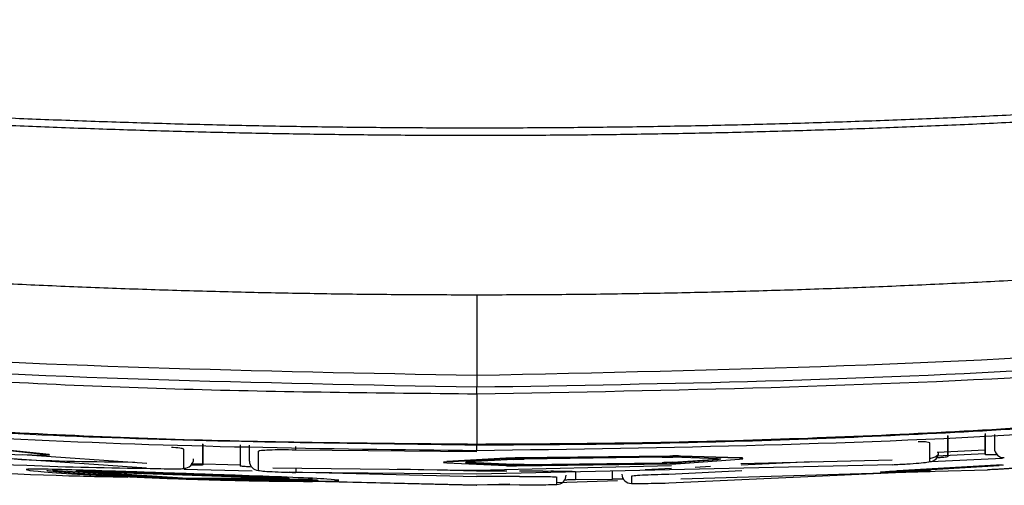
# Model space of a CAD drawing. Header units: millimetres. Extents: x -0.57 to 0.95, y -0.4 to 0.71.
# Tile 119 of 256: x 0.15401 to 0.17515, y 0.45878 to 0.46877. Entities that reach past the tile are written whole.
import ezdxf

# ---------------------------------------------------------------- set-up
doc = ezdxf.new("R2010")
doc.units = ezdxf.units.MM
doc.layers.add('FORMAT', color=7, linetype='Continuous')

msp = doc.modelspace()

# ---------------------------------------------------------------- linework, layer by layer
at = {"layer": 'FORMAT', "color": 7, "linetype": 'Continuous', "lineweight": 25}
for p, q in [((0.163821, 0.460737), (0.163821, 0.460884)), ((0.163821, 0.460747), (0.163821, 0.459659)), ((0.154643, 0.45944), (0.15104, 0.459817)), ((0.154643, 0.45943), (0.15104, 0.459807)), ((0.17394, 0.459396), (0.173941, 0.45985)), ((0.173941, 0.459839), (0.17394, 0.459396)), ((0.174741, 0.459893), (0.17474, 0.45944)), ((0.17474, 0.45944), (0.174741, 0.459864)), ((0.174941, 0.45987), (0.174941, 0.459575)), ((0.15104, 0.45949), (0.154643, 0.45943)), ((0.157534, 0.459146), (0.157534, 0.459554)), ((0.15794, 0.459219), (0.157941, 0.459674)), ((0.157941, 0.459667), (0.15794, 0.459219)), ((0.158741, 0.459652), (0.15874, 0.459196)), ((0.158941, 0.459301), (0.158941, 0.459642)), ((0.159136, 0.459101), (0.159136, 0.45951)), ((0.163821, 0.459499), (0.159937, 0.459537)), ((0.163821, 0.459659), (0.163821, 0.459649)), ((0.163821, 0.459521), (0.163821, 0.459649)), ((0.173551, 0.459288), (0.17355, 0.459695)), ((0.174741, 0.459534), (0.173713, 0.459485)), ((0.156733, 0.459147), (0.151968, 0.459475)), ((0.154069, 0.45944), (0.156737, 0.459254)), ((0.154643, 0.45944), (0.154643, 0.45943)), ((0.164448, 0.459361), (0.163181, 0.45929)), ((0.164448, 0.459351), (0.163181, 0.45928)), ((0.163181, 0.45929), (0.163181, 0.45928)), ((0.164614, 0.459338), (0.163655, 0.459283)), ((0.164448, 0.459361), (0.164448, 0.459351)), ((0.167971, 0.459409), (0.164676, 0.459367)), ((0.167971, 0.459399), (0.164676, 0.459357)), ((0.164676, 0.459367), (0.164676, 0.459357)), ((0.167806, 0.459382), (0.164841, 0.459344)), ((0.167971, 0.459409), (0.167971, 0.459399)), ((0.168992, 0.459351), (0.168033, 0.459381)), ((0.168033, 0.459275), (0.168992, 0.459344)), ((0.168033, 0.459265), (0.168992, 0.459334)), ((0.169466, 0.45937), (0.168199, 0.459409)), ((0.168199, 0.459409), (0.168199, 0.459399)), ((0.169466, 0.45936), (0.168199, 0.459399)), ((0.168199, 0.45925), (0.169466, 0.459343)), ((0.168992, 0.459344), (0.168992, 0.459334)), ((0.169466, 0.45937), (0.169466, 0.45936)), ((0.169492, 0.459246), (0.172745, 0.459326)), ((0.171002, 0.459283), (0.169503, 0.459213)), ((0.175112, 0.459354), (0.173583, 0.459281)), ((0.174741, 0.459458), (0.173692, 0.459409)), ((0.175105, 0.459134), (0.177233, 0.459327)), ((0.15731, 0.458925), (0.15471, 0.459097)), ((0.155204, 0.45908), (0.157502, 0.458932)), ((0.159799, 0.458921), (0.155204, 0.45908)), ((0.159785, 0.458932), (0.155219, 0.459089)), ((0.155538, 0.459068), (0.157502, 0.458942)), ((0.157534, 0.459126), (0.159, 0.45909)), ((0.15874, 0.459214), (0.157687, 0.459241)), ((0.15944, 0.459156), (0.16382, 0.459107)), ((0.159797, 0.45907), (0.16382, 0.458971)), ((0.16382, 0.459082), (0.162121, 0.459126)), ((0.163181, 0.459263), (0.164448, 0.459203)), ((0.163655, 0.459275), (0.164614, 0.459231)), ((0.163655, 0.459275), (0.163655, 0.459265)), ((0.163655, 0.459265), (0.164614, 0.459221)), ((0.17275, 0.459223), (0.16382, 0.45902)), ((0.16382, 0.459107), (0.168004, 0.459209)), ((0.16447, 0.459084), (0.16382, 0.459082)), ((0.164614, 0.459231), (0.164614, 0.459221)), ((0.164676, 0.459199), (0.167971, 0.459241)), ((0.16524, 0.459087), (0.16474, 0.459085)), ((0.164841, 0.459228), (0.167806, 0.459266)), ((0.164841, 0.459218), (0.167806, 0.459256)), ((0.164841, 0.459228), (0.164841, 0.459218)), ((0.16594, 0.459073), (0.16594, 0.458899)), ((0.16674, 0.45891), (0.16674, 0.459084)), ((0.168007, 0.459143), (0.16744, 0.459116)), ((0.167806, 0.459266), (0.167806, 0.459256)), ((0.169512, 0.459088), (0.167945, 0.459013)), ((0.167945, 0.458831), (0.173131, 0.459069)), ((0.168033, 0.459275), (0.168033, 0.459265)), ((0.16884, 0.459182), (0.168514, 0.459166)), ((0.172541, 0.459054), (0.174794, 0.459112)), ((0.17356, 0.459073), (0.172771, 0.459049)), ((0.175106, 0.459222), (0.172852, 0.459089)), ((0.175136, 0.459214), (0.172852, 0.459079)), ((0.172852, 0.459089), (0.172852, 0.459079)), ((0.175043, 0.459198), (0.172977, 0.459076)), ((0.172977, 0.459076), (0.173561, 0.459092)), ((0.173292, 0.459095), (0.173564, 0.459102)), ((0.157502, 0.458942), (0.159525, 0.458932)), ((0.157502, 0.458932), (0.159799, 0.458921)), ((0.160294, 0.458904), (0.157693, 0.458911)), ((0.16382, 0.45902), (0.159937, 0.459057)), ((0.160572, 0.458861), (0.16382, 0.458787)), ((0.16382, 0.458785), (0.160728, 0.458856)), ((0.164741, 0.458972), (0.16382, 0.458971)), ((0.165542, 0.458799), (0.165542, 0.458955)), ((0.166847, 0.458875), (0.165542, 0.458836)), ((0.16594, 0.458895), (0.165705, 0.458893)), ((0.165737, 0.458963), (0.16574, 0.458999)), ((0.16674, 0.458906), (0.16594, 0.458895)), ((0.166978, 0.45891), (0.16674, 0.458906)), ((0.167144, 0.458975), (0.167144, 0.45882)), ((0.172574, 0.459044), (0.168204, 0.458915)), ((0.163269, 0.4588), (0.163821, 0.458781)), ((0.164535, 0.458806), (0.16382, 0.458785)), ((0.164741, 0.458789), (0.16382, 0.458787)), ((0.16382, 0.458781), (0.16382, 0.458785))]:
    msp.add_line(p, q, dxfattribs=at)
for centre, radius, start, end in [((0.083367, 0.461116), 0.0765862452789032, 358.818316, 358.877695), ((0.173541, 0.459488), 0.0001999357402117, 272.85734, 359.98458), ((0.17514, 0.459575), 0.000199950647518, 180.01758, 273.371377), ((0.157541, 0.459346), 0.0001999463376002, 268.13978, 359.98259), ((0.15914, 0.459301), 0.0001999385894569, 180.016077, 268.650182), ((0.231947, 0.457717), 0.0720231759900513, 178.861277, 178.934118), ((0.16554, 0.458999), 0.0001999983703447, 270.493501, 349.540548), ((0.16714, 0.45902), 0.0001999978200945, 180.000596, 270.981931)]:
    msp.add_arc(centre, radius, start, end, dxfattribs=at)
for points, knots in [([(0.1307592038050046, 0.4686194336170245), (0.1312279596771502, 0.4685538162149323), (0.1321655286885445, 0.468422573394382), (0.1335734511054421, 0.4682365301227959), (0.1349825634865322, 0.4680583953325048), (0.1363929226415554, 0.4678889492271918), (0.1378044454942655, 0.4677279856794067), (0.1392170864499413, 0.4675755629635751), (0.1406307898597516, 0.4674316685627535), (0.1420455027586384, 0.4672963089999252), (0.1434611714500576, 0.4671694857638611), (0.1448777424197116, 0.4670512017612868), (0.1462951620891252, 0.4669414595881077), (0.147713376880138, 0.466840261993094), (0.1491323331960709, 0.4667476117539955), (0.1505519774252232, 0.466663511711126), (0.1519722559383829, 0.4665879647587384), (0.1533931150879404, 0.4665209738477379), (0.154814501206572, 0.4664625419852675), (0.1562363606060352, 0.4664126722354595), (0.1576586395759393, 0.4663713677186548), (0.159081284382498, 0.4663386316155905), (0.1605042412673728, 0.4663144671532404), (0.1619274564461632, 0.4662988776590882), (0.163350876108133, 0.4662918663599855), (0.1647744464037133, 0.4662934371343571), (0.1661981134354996, 0.4663035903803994), (0.1676218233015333, 0.4663223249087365), (0.1690455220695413, 0.4663496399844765), (0.1704691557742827, 0.4663855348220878), (0.1718926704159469, 0.4664300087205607), (0.1733160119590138, 0.4664830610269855), (0.1747391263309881, 0.4665446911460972), (0.1761619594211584, 0.4666148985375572), (0.177584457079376, 0.4666936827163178), (0.1790065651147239, 0.4667810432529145), (0.180428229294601, 0.4668769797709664), (0.1818493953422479, 0.4669814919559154), (0.1832700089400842, 0.4670945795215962), (0.1846900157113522, 0.4672162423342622), (0.1861093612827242, 0.4673464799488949), (0.1875279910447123, 0.4674852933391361), (0.1889458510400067, 0.467632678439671), (0.1903628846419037, 0.467788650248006), (0.191779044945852, 0.4679531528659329), (0.1931942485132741, 0.4681263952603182), (0.194608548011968, 0.4683075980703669), (0.1955504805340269, 0.4684356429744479), (0.1960214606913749, 0.4684996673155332)], [0, 0, 0, 0, 0.02168830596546, 0.0433792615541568, 0.0650728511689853, 0.0867690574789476, 0.1084678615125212, 0.1301692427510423, 0.151873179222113, 0.1735796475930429, 0.1952886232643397, 0.2170000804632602, 0.2387139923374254, 0.2604303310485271, 0.2821490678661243, 0.3038701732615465, 0.3255936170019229, 0.3473193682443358, 0.3690473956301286, 0.3907776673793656, 0.4125101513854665, 0.4342448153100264, 0.4559816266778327, 0.4777205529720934, 0.4994615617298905, 0.521204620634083, 0.5429496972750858, 0.5646967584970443, 0.5864457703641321, 0.6081966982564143, 0.6299495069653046, 0.6517041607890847, 0.6734606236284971, 0.6952188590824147, 0.7169788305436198, 0.7387405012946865, 0.7605038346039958, 0.7822687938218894, 0.804035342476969, 0.8258034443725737, 0.8475730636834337, 0.869344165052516, 0.8911167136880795, 0.912890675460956, 0.9346660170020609, 0.9564427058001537, 0.9782207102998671, 1, 1, 1, 1]), ([(0.1969417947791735, 0.4687720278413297), (0.1964646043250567, 0.4687055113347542), (0.1955102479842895, 0.4685724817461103), (0.19407723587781, 0.468384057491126), (0.1926432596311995, 0.4682037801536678), (0.1912082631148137, 0.4680324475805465), (0.1897723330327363, 0.4678698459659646), (0.1883355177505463, 0.4677160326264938), (0.1868978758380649, 0.4675709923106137), (0.1854594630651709, 0.4674347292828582), (0.1840203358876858, 0.4673072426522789), (0.1825805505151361, 0.4671885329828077), (0.1811401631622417, 0.4670786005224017), (0.1796992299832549, 0.4669774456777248), (0.1782578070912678, 0.4668850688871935), (0.1768159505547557, 0.4668014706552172), (0.1753737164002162, 0.4667266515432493), (0.1739311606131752, 0.4666606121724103), (0.1724883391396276, 0.4666033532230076), (0.1710453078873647, 0.4665548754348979), (0.1696021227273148, 0.4665151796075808), (0.1681588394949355, 0.4664842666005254), (0.1667155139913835, 0.46646213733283), (0.1652722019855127, 0.4664487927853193), (0.1638289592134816, 0.4664442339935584), (0.1623858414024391, 0.4664484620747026), (0.1609429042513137, 0.4664614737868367), (0.1595002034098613, 0.4664832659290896), (0.1580577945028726, 0.4665138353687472), (0.1566157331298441, 0.4665531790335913), (0.1551740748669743, 0.4666012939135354), (0.1537328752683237, 0.466658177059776), (0.1522921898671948, 0.4667238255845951), (0.1508520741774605, 0.4667982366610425), (0.1494125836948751, 0.4668814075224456), (0.147973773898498, 0.4669733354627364), (0.1465357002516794, 0.4670740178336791), (0.1450984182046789, 0.4671834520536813), (0.1436619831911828, 0.4673016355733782), (0.1422264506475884, 0.4674285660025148), (0.1407918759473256, 0.4675642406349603), (0.1393583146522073, 0.4677086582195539), (0.1379258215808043, 0.4678618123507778), (0.136494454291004, 0.4680237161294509), (0.1350642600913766, 0.4681943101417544), (0.1336353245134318, 0.4683738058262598), (0.1322075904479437, 0.46856140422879), (0.1312568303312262, 0.4686938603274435), (0.1307814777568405, 0.468760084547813)], [0, 0, 0, 0, 0.0217757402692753, 0.0435503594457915, 0.0653238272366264, 0.0870961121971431, 0.1088671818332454, 0.130637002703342, 0.1524055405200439, 0.1741727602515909, 0.1959386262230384, 0.217703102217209, 0.2394661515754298, 0.2612277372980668, 0.2829878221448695, 0.3047463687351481, 0.3265033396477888, 0.3482586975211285, 0.3700124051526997, 0.3917644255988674, 0.4135147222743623, 0.4352632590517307, 0.4570100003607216, 0.4787549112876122, 0.5004979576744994, 0.5222391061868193, 0.5439783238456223, 0.5657155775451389, 0.5874508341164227, 0.6091840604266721, 0.6309152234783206, 0.6526442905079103, 0.6743712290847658, 0.6960960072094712, 0.717818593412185, 0.7395389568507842, 0.7612570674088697, 0.7829728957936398, 0.8046864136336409, 0.8263975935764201, 0.8481064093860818, 0.8698128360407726, 0.891516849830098, 0.9132184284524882, 0.9349175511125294, 0.9566141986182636, 0.9783083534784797, 1, 1, 1, 1]), ([(0.1356991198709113, 0.4647309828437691), (0.136194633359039, 0.4646660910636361), (0.137185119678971, 0.4645363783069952), (0.1386717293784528, 0.464355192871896), (0.1401578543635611, 0.4641839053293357), (0.1416435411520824, 0.4640234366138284), (0.14312867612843, 0.4638735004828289), (0.144613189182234, 0.4637341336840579), (0.1460969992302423, 0.4636052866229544), (0.1475800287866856, 0.4634869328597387), (0.1490622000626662, 0.4633790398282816), (0.1505434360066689, 0.4632815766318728), (0.1520236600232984, 0.4631945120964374), (0.1535027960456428, 0.4631178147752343), (0.1549807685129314, 0.4630514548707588), (0.1564575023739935, 0.4629953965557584), (0.1579329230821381, 0.4629496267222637), (0.1594069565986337, 0.4629140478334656), (0.1608795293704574, 0.4628888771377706), (0.1623505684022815, 0.4628731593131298), (0.1633307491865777, 0.4628712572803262), (0.1638205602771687, 0.4628703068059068)], [0, 0, 0, 0, 0.053157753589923, 0.1062575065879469, 0.1592991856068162, 0.2122827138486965, 0.2652080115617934, 0.3180749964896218, 0.370883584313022, 0.4236336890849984, 0.4763252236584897, 0.5289581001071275, 0.5815322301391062, 0.6340475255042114, 0.6865038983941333, 0.7389012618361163, 0.7912395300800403, 0.8435186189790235, 0.8957384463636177, 0.9478989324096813, 1, 1, 1, 1]), ([(0.1638205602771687, 0.4628703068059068), (0.1643090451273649, 0.4628713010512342), (0.1652867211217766, 0.4628732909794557), (0.1667542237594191, 0.4628890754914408), (0.1682237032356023, 0.4629142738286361), (0.1696950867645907, 0.4629498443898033), (0.171168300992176, 0.4629955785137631), (0.1726432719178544, 0.463051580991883), (0.1741199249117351, 0.4631178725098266), (0.1755981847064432, 0.4631944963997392), (0.1770779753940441, 0.4632814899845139), (0.1785592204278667, 0.4633788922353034), (0.180041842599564, 0.4634867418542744), (0.1815257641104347, 0.4636050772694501), (0.1830109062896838, 0.4637339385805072), (0.1844971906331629, 0.4638733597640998), (0.1859845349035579, 0.4640233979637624), (0.1874728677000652, 0.464184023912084), (0.1889620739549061, 0.4643555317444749), (0.190452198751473, 0.4645370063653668), (0.1914451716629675, 0.4646669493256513), (0.1919420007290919, 0.4647319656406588)], [0, 0, 0, 0, 0.0519599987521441, 0.1039951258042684, 0.1561053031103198, 0.2082904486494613, 0.2605504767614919, 0.3128852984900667, 0.3652948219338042, 0.4177789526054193, 0.4703375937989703, 0.5229706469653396, 0.5756780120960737, 0.6284595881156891, 0.6813152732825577, 0.7342449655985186, 0.7872485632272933, 0.8403259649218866, 0.8934770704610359, 0.9467017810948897, 0.9999999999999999, 0.9999999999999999, 0.9999999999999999, 0.9999999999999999]), ([(0.1357193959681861, 0.4632704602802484), (0.1372798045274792, 0.463030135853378), (0.1403870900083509, 0.462551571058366), (0.1450698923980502, 0.4620512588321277), (0.15286403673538, 0.4613548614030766), (0.1591250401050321, 0.4612333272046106), (0.1638205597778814, 0.461142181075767)], [0, 0, 0, 0, 0.1678964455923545, 0.3343369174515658, 0.5007774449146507, 1, 1, 1, 1]), ([(0.1638205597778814, 0.461142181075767), (0.1690797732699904, 0.4612550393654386), (0.1757167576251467, 0.461397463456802), (0.183691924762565, 0.4621692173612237), (0.1878123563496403, 0.4626278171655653), (0.1905473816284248, 0.46305548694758), (0.1919217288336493, 0.4632703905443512)], [0, 0, 0, 0, 0.5591214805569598, 0.7055960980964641, 0.8520623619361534, 1, 1, 1, 1]), ([(0.163820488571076, 0.4608835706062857), (0.1591186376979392, 0.4609748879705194), (0.1528491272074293, 0.4610966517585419), (0.1450431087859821, 0.4617862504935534), (0.1403695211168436, 0.4622994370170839), (0.1372663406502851, 0.4627377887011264), (0.1357149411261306, 0.4629569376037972)], [0, 0, 0, 0, 0.4999567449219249, 0.6666489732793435, 0.8333449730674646, 0.9999999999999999, 0.9999999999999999, 0.9999999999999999, 0.9999999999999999]), ([(0.1919261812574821, 0.4629568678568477), (0.1901883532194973, 0.462712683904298), (0.1867123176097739, 0.4622242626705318), (0.1814750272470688, 0.461674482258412), (0.173851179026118, 0.4610571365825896), (0.167958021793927, 0.4609551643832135), (0.1638204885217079, 0.4608835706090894)], [0, 0, 0, 0, 0.1866506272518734, 0.3733420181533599, 0.5600290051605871, 0.9999999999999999, 0.9999999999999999, 0.9999999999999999, 0.9999999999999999]), ([(0.1638205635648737, 0.4628659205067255), (0.1638205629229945, 0.4625609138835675), (0.1638205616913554, 0.461975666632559), (0.1638205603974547, 0.4614120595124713), (0.1638205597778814, 0.4611421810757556)], [0, 0, 0, 0, 0.5211585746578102, 1, 1, 1, 1]), ([(0.1638205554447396, 0.4607374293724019), (0.1617252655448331, 0.4607580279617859), (0.1575346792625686, 0.4607992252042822), (0.1491610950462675, 0.4612007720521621), (0.1429147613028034, 0.4619098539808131), (0.1387511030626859, 0.4623825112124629)], [0, 0, 0, 0, 0.250050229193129, 0.5001012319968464, 1, 1, 1, 1]), ([(0.1890503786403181, 0.4624022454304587), (0.1869572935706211, 0.4621441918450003), (0.1827711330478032, 0.4616280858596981), (0.1743628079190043, 0.4609304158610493), (0.1680370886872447, 0.4608146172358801), (0.1638205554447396, 0.4607374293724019)], [0, 0, 0, 0, 0.2500553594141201, 0.5001095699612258, 1, 1, 1, 1]), ([(0.1638205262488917, 0.4596590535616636), (0.1617273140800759, 0.4596777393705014), (0.1575408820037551, 0.459715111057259), (0.1512698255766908, 0.460031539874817), (0.1450093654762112, 0.4605241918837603), (0.1408546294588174, 0.461031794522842), (0.1387761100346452, 0.4612857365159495)], [0, 0, 0, 0, 0.2500291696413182, 0.5000592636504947, 0.7498910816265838, 1, 1, 1, 1]), ([(0.138776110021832, 0.461275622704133), (0.141743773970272, 0.4609271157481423), (0.1473827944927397, 0.4602648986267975), (0.155742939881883, 0.4597474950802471), (0.1611264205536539, 0.4596818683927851), (0.1638205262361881, 0.4596490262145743)], [0, 0, 0, 0, 0.3569015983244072, 0.6781682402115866, 1, 1, 1, 1]), ([(0.1890373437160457, 0.4613158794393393), (0.1879923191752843, 0.4611821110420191), (0.1859019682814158, 0.4609145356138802), (0.1827586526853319, 0.4605800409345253), (0.1796103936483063, 0.4602941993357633), (0.1764584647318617, 0.4600618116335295), (0.1733033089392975, 0.4598809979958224), (0.1701451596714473, 0.4597531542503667), (0.1669838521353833, 0.459673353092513), (0.1648750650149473, 0.45966382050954), (0.1638205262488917, 0.4596590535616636)], [0, 0, 0, 0, 0.1249748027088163, 0.2499856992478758, 0.3749602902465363, 0.4999694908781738, 0.6248919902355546, 0.7498484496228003, 0.8749069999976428, 1, 1, 1, 1]), ([(0.1638205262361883, 0.4596490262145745), (0.1648740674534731, 0.4596537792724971), (0.1669814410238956, 0.4596632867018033), (0.170141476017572, 0.4597430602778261), (0.1733001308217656, 0.4598705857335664), (0.1775067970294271, 0.4601129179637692), (0.1827603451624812, 0.4605331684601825), (0.1869442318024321, 0.4610481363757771), (0.1890373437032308, 0.4613057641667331)], [0, 0, 0, 0, 0.1249768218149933, 0.2499881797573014, 0.3749649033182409, 0.4999756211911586, 0.7498481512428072, 1, 1, 1, 1]), ([(0.1638205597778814, 0.461142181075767), (0.1638205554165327, 0.4611083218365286), (0.1638205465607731, 0.4610395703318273), (0.1638205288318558, 0.4609604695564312), (0.1638205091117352, 0.4609036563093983), (0.1638204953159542, 0.4608901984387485), (0.1638204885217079, 0.4608835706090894)], [0, 0, 0, 0, 0.2462436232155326, 0.4999999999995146, 0.7537563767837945, 1, 1, 1, 1]), ([(0.1883405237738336, 0.461079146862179), (0.1842863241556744, 0.4606239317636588), (0.1761381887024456, 0.4597090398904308), (0.1679397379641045, 0.4595837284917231), (0.1638205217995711, 0.4595207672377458)], [0, 0, 0, 0, 0.497561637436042, 1, 1, 1, 1]), ([(0.1638205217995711, 0.4595207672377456), (0.1605554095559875, 0.4595603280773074), (0.154049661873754, 0.4596391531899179), (0.1475687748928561, 0.4602124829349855), (0.1443405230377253, 0.4604980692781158)], [0, 0, 0, 0, 0.5018811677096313, 1, 1, 1, 1]), ([(0.1735504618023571, 0.4596951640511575), (0.1735365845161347, 0.4597000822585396), (0.173508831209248, 0.4597099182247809), (0.1733990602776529, 0.4597157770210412), (0.1733077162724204, 0.4597147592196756), (0.1733034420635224, 0.4597147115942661)], [0, 0, 0, 0, 0.488044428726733, 0.9760443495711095, 1, 1, 1, 1]), ([(0.1463219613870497, 0.4595944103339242), (0.1492325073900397, 0.4593325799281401), (0.152564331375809, 0.4590328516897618), (0.1559069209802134, 0.4589665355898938), (0.1563295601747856, 0.4589581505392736)], [0, 0, 0, 0, 0.8735593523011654, 1, 1, 1, 1]), ([(0.1496506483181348, 0.4595507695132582), (0.1511519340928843, 0.4594130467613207), (0.153536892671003, 0.4591942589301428), (0.1559309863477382, 0.4591575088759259), (0.1568180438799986, 0.4591438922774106)], [0, 0, 0, 0, 0.6294808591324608, 0.9999999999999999, 0.9999999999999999, 0.9999999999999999, 0.9999999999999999]), ([(0.1575341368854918, 0.4595542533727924), (0.1575204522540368, 0.459560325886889), (0.1574930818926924, 0.459572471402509), (0.1573767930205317, 0.459587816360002), (0.157277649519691, 0.4595947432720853), (0.1572662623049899, 0.4595955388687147)], [0, 0, 0, 0, 0.4695165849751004, 0.9390708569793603, 1, 1, 1, 1]), ([(0.159936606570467, 0.4595366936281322), (0.1598317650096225, 0.4595381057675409), (0.1596221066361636, 0.4595409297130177), (0.1593566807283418, 0.4595364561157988), (0.159171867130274, 0.4595259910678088), (0.1591478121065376, 0.4595150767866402), (0.1591357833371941, 0.4595096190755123)], [0, 0, 0, 0, 0.2499499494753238, 0.499840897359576, 0.7498943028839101, 1, 1, 1, 1]), ([(0.1564776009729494, 0.4592722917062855), (0.1556125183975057, 0.4592809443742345), (0.1541899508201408, 0.4592951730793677), (0.1527732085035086, 0.4594210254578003), (0.1522180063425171, 0.4594703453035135)], [0, 0, 0, 0, 0.6081135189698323, 1, 1, 1, 1]), ([(0.1631806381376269, 0.4592725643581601), (0.1631602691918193, 0.4592737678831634), (0.1631195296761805, 0.4592761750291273), (0.1631025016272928, 0.4592808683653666), (0.1631194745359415, 0.4592857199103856), (0.1631602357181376, 0.459288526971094), (0.1631806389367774, 0.4592899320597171)], [0, 0, 0, 0, 0.2498421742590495, 0.4997042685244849, 0.7495744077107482, 1, 1, 1, 1]), ([(0.163180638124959, 0.4592625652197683), (0.1631602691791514, 0.4592637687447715), (0.1631195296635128, 0.4592661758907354), (0.163102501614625, 0.4592708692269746), (0.1631194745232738, 0.4592757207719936), (0.1631602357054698, 0.4592785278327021), (0.1631806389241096, 0.4592799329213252)], [0, 0, 0, 0, 0.2498421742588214, 0.4997042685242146, 0.7495744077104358, 1, 1, 1, 1]), ([(0.1636553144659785, 0.4592827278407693), (0.1636349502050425, 0.4592813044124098), (0.1635942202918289, 0.4592784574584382), (0.1635771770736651, 0.4592735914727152), (0.1635941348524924, 0.4592689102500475), (0.1636349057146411, 0.4592665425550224), (0.1636553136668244, 0.4592653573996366)], [0, 0, 0, 0, 0.2498457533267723, 0.4997085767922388, 0.7495779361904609, 1, 1, 1, 1]), ([(0.1646759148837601, 0.4593670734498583), (0.1646543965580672, 0.4593668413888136), (0.1646113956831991, 0.4593663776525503), (0.1645500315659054, 0.4593650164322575), (0.1644936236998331, 0.4593632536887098), (0.1644634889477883, 0.4593617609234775), (0.1644483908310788, 0.4593610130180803)], [0, 0, 0, 0, 0.2497602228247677, 0.4991051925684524, 0.7490416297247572, 1, 1, 1, 1]), ([(0.1646759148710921, 0.4593570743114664), (0.1646543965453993, 0.4593568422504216), (0.1646113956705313, 0.4593563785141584), (0.1645500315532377, 0.4593550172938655), (0.1644936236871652, 0.4593532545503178), (0.1644634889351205, 0.4593517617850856), (0.164448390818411, 0.4593510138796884)], [0, 0, 0, 0, 0.2497602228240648, 0.4991051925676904, 0.7490416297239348, 1, 1, 1, 1]), ([(0.1646136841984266, 0.4593375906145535), (0.1646287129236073, 0.45933835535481), (0.1646587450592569, 0.4593398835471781), (0.1647149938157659, 0.4593417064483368), (0.1647764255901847, 0.4593431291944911), (0.1648195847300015, 0.4593436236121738), (0.1648412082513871, 0.4593438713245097)], [0, 0, 0, 0, 0.2497649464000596, 0.4991091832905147, 0.7490445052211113, 1, 1, 1, 1]), ([(0.1678059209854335, 0.4593816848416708), (0.1678274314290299, 0.4593819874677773), (0.1678704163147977, 0.4593825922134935), (0.1679317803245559, 0.4593827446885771), (0.1679881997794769, 0.4593823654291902), (0.1680183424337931, 0.4593816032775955), (0.1680334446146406, 0.4593812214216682)], [0, 0, 0, 0, 0.2497627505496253, 0.4991074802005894, 0.7490410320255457, 1, 1, 1, 1]), ([(0.1681987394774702, 0.4594088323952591), (0.1681837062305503, 0.4594091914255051), (0.1681536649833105, 0.4594099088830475), (0.1680974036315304, 0.4594102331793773), (0.1680359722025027, 0.4594100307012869), (0.1679928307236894, 0.4594093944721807), (0.167971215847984, 0.4594090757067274)], [0, 0, 0, 0, 0.2497639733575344, 0.4991084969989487, 0.7490418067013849, 1, 1, 1, 1]), ([(0.1681987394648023, 0.4593988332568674), (0.1681837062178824, 0.4593991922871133), (0.1681536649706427, 0.4593999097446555), (0.1680974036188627, 0.4594002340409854), (0.168035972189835, 0.459400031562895), (0.1679928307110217, 0.4593993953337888), (0.1679712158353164, 0.4593990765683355)], [0, 0, 0, 0, 0.2497639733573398, 0.4991084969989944, 0.7490418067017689, 1, 1, 1, 1]), ([(0.168991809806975, 0.4593509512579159), (0.1690121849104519, 0.4593500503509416), (0.16905293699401, 0.4593482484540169), (0.1690699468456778, 0.4593438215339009), (0.1690529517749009, 0.4593387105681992), (0.1690122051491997, 0.4593353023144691), (0.1689918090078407, 0.4593335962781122)], [0, 0, 0, 0, 0.2498371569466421, 0.499697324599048, 0.7495683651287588, 1, 1, 1, 1]), ([(0.1694664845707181, 0.4593529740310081), (0.1694868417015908, 0.459354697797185), (0.169527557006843, 0.4593581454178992), (0.1695446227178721, 0.4593632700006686), (0.1695276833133, 0.4593676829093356), (0.1694868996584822, 0.4593694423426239), (0.1694664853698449, 0.45937032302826)], [0, 0, 0, 0, 0.2498503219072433, 0.499713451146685, 0.7495811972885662, 1, 1, 1, 1]), ([(0.1694664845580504, 0.4593429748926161), (0.169486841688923, 0.4593446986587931), (0.1695275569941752, 0.4593481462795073), (0.1695446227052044, 0.4593532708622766), (0.1695276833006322, 0.4593576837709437), (0.1694868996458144, 0.459359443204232), (0.1694664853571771, 0.459360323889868)], [0, 0, 0, 0, 0.2498503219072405, 0.4997134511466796, 0.7495811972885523, 1, 1, 1, 1]), ([(0.1727497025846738, 0.4592230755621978), (0.1728544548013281, 0.4592283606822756), (0.1730639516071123, 0.4592389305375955), (0.1733291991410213, 0.4592577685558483), (0.1735142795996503, 0.4592756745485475), (0.1735384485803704, 0.4592839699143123), (0.1735505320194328, 0.4592881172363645)], [0, 0, 0, 0, 0.2498480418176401, 0.4996778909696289, 0.7498607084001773, 1, 1, 1, 1]), ([(0.173550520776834, 0.4593532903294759), (0.1735848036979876, 0.4593640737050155), (0.1736557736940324, 0.4593863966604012), (0.1737202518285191, 0.4594201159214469), (0.173731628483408, 0.4594415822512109), (0.1737373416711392, 0.4594523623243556)], [0, 0, 0, 0, 0.3174957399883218, 0.6572564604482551, 1, 1, 1, 1]), ([(0.1739404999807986, 0.4593963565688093), (0.1739322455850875, 0.4593933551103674), (0.1739157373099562, 0.4593873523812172), (0.1738203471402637, 0.4593764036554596), (0.1737271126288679, 0.4593692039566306), (0.1736951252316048, 0.4593667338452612)], [0, 0, 0, 0, 0.3964835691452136, 0.7929423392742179, 1, 1, 1, 1]), ([(0.1749978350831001, 0.4594378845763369), (0.1749435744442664, 0.4594364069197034), (0.1748331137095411, 0.4594333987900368), (0.1747529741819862, 0.4594351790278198), (0.1747440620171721, 0.4594389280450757), (0.1747405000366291, 0.4594404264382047)], [0, 0, 0, 0, 0.3669310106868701, 0.7469773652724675, 1, 1, 1, 1]), ([(0.1608598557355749, 0.4588777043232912), (0.1608077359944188, 0.4588713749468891), (0.1607037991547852, 0.4588587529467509), (0.1599320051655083, 0.4588567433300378), (0.1588181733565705, 0.4588721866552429), (0.1575022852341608, 0.4589070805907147), (0.1561848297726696, 0.4589614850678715), (0.1550708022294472, 0.4590231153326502), (0.1542992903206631, 0.4590802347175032), (0.1541953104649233, 0.4591003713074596), (0.1541434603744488, 0.4591104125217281)], [0, 0, 0, 0, 0.1253977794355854, 0.2500674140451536, 0.3749672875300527, 0.499858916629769, 0.6245373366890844, 0.7499173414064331, 0.8752949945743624, 1, 1, 1, 1]), ([(0.1608598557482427, 0.4588877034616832), (0.160807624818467, 0.4588961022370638), (0.1607034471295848, 0.4589128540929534), (0.1599314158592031, 0.4589485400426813), (0.1588185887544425, 0.4589889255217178), (0.1574988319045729, 0.4590331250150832), (0.1561797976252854, 0.4590782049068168), (0.1550669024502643, 0.4591145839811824), (0.154300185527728, 0.4591338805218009), (0.1541959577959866, 0.4591249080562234), (0.1541438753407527, 0.4591204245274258)], [0, 0, 0, 0, 0.1254849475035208, 0.250287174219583, 0.375043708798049, 0.5003886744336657, 0.6257327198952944, 0.7504133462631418, 0.8752818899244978, 1, 1, 1, 1]), ([(0.1569295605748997, 0.4589497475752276), (0.156838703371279, 0.4589532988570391), (0.1565303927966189, 0.4589653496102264), (0.1560443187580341, 0.4589892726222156), (0.1555073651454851, 0.4590187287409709), (0.1550697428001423, 0.4590472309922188), (0.15476562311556, 0.4590715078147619), (0.1545980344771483, 0.4590891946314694), (0.1545968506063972, 0.4590955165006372), (0.1545963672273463, 0.4590980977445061)], [0, 0, 0, 0, 0.0685145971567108, 0.2324942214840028, 0.3960548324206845, 0.5594418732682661, 0.7229804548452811, 0.8868918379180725, 1, 1, 1, 1]), ([(0.1552185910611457, 0.4590887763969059), (0.155367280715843, 0.459084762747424), (0.1556639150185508, 0.4590767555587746), (0.1562305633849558, 0.4590587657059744), (0.1568481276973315, 0.4590382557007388), (0.1575004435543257, 0.4590161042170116), (0.1581531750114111, 0.4589938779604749), (0.1587715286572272, 0.458972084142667), (0.1593389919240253, 0.4589510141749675), (0.1596359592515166, 0.458938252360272), (0.159784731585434, 0.4589318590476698)], [0, 0, 0, 0, 0.125586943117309, 0.2505446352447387, 0.3751735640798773, 0.4996452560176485, 0.6242193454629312, 0.7490932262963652, 0.87430271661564, 0.9999999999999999, 0.9999999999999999, 0.9999999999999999, 0.9999999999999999]), ([(0.1567332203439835, 0.459147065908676), (0.1568379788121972, 0.4591437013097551), (0.1570474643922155, 0.4591369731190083), (0.1573129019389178, 0.4591339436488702), (0.1574979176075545, 0.4591366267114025), (0.1575220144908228, 0.459142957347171), (0.1575340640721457, 0.4591461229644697)], [0, 0, 0, 0, 0.2499639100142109, 0.4998530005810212, 0.7499028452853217, 1, 1, 1, 1]), ([(0.1579404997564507, 0.4592192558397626), (0.1579323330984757, 0.459216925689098), (0.1579159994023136, 0.4592122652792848), (0.1578178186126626, 0.4592092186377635), (0.1577206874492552, 0.4592098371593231), (0.1576849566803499, 0.4592100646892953)], [0, 0, 0, 0, 0.3872960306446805, 0.7746100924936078, 1, 1, 1, 1]), ([(0.1589909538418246, 0.4591725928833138), (0.1589391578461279, 0.4591755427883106), (0.1588310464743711, 0.4591816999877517), (0.1587528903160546, 0.459190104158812), (0.158744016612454, 0.4591946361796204), (0.158740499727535, 0.4591964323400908)], [0, 0, 0, 0, 0.3570073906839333, 0.745164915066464, 1, 1, 1, 1]), ([(0.1591357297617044, 0.4591011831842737), (0.1591480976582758, 0.4590973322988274), (0.159172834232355, 0.4590896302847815), (0.1593566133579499, 0.4590765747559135), (0.1596215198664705, 0.4590646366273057), (0.1598315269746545, 0.4590596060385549), (0.1599365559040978, 0.4590570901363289)], [0, 0, 0, 0, 0.2498263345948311, 0.4996684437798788, 0.7497737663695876, 1, 1, 1, 1]), ([(0.1638204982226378, 0.4591065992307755), (0.163820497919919, 0.4591018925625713), (0.1638204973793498, 0.459093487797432), (0.1638204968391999, 0.4590854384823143), (0.1638204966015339, 0.4590818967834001)], [0, 0, 0, 0, 0.559999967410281, 1, 1, 1, 1]), ([(0.1644483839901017, 0.4592025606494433), (0.1644634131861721, 0.4592019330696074), (0.1644934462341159, 0.4592006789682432), (0.1645497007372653, 0.4591995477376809), (0.1646111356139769, 0.4591989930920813), (0.1646542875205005, 0.4591992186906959), (0.1646759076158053, 0.4591993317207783)], [0, 0, 0, 0, 0.2497654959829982, 0.4991098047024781, 0.7490425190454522, 1, 1, 1, 1]), ([(0.1648412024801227, 0.459228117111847), (0.1648196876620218, 0.4592279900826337), (0.1647766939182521, 0.4592277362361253), (0.1647153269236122, 0.4592282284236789), (0.1646589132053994, 0.4592292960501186), (0.1646287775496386, 0.459230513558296), (0.1646136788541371, 0.4592311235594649)], [0, 0, 0, 0, 0.2497615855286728, 0.4991065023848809, 0.7490401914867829, 1, 1, 1, 1]), ([(0.1648412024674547, 0.459218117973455), (0.164819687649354, 0.4592179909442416), (0.1647766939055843, 0.4592177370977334), (0.1647153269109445, 0.4592182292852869), (0.1646589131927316, 0.4592192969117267), (0.1646287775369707, 0.4592205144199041), (0.1646136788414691, 0.459221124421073)], [0, 0, 0, 0, 0.2497615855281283, 0.4991065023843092, 0.7490401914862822, 1, 1, 1, 1]), ([(0.1652404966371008, 0.4590871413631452), (0.1653191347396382, 0.4590875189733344), (0.1654764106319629, 0.4590882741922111), (0.1656860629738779, 0.4590866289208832), (0.1658443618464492, 0.4590830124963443), (0.1659284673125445, 0.4590782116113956), (0.165937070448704, 0.4590745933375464), (0.165940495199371, 0.45907315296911)], [0, 0, 0, 0, 0.2144613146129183, 0.4289217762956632, 0.6434174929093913, 0.8580510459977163, 1, 1, 1, 1]), ([(0.1680334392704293, 0.4592748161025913), (0.168018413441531, 0.459273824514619), (0.167988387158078, 0.4592718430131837), (0.1679321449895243, 0.4592693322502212), (0.1678707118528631, 0.4592672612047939), (0.1678275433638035, 0.4592664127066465), (0.1678059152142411, 0.4592659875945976)], [0, 0, 0, 0, 0.2497658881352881, 0.4991099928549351, 0.7490455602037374, 1, 1, 1, 1]), ([(0.1680334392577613, 0.4592648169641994), (0.1680184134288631, 0.459263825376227), (0.1679883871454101, 0.4592618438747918), (0.1679321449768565, 0.4592593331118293), (0.1678707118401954, 0.4592572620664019), (0.1678275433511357, 0.4592564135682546), (0.1678059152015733, 0.4592559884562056)], [0, 0, 0, 0, 0.2497658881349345, 0.4991099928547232, 0.7490455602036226, 1, 1, 1, 1]), ([(0.1679712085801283, 0.4592414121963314), (0.1679927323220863, 0.4592418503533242), (0.1680357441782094, 0.4592427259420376), (0.1680971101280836, 0.4592448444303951), (0.1681535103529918, 0.4592474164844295), (0.1681836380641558, 0.4592494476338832), (0.1681987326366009, 0.4592504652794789)], [0, 0, 0, 0, 0.2497586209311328, 0.4991038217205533, 0.7490412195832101, 1, 1, 1, 1]), ([(0.1725407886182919, 0.4590638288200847), (0.1725270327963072, 0.4590637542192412), (0.1724995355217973, 0.4590636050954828), (0.1724881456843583, 0.4590649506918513), (0.1725000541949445, 0.4590673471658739), (0.1725363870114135, 0.4590707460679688), (0.1725941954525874, 0.4590748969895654), (0.1726696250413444, 0.4590795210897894), (0.1727575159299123, 0.4590843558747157), (0.1728204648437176, 0.4590874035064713), (0.1728519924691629, 0.4590889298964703)], [0, 0, 0, 0, 0.1250372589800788, 0.2499439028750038, 0.3748237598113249, 0.4997851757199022, 0.6248693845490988, 0.7498287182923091, 0.8747030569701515, 1, 1, 1, 1]), ([(0.1725407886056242, 0.4590538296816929), (0.1725270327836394, 0.4590537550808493), (0.1724995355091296, 0.4590536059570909), (0.1724881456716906, 0.4590549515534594), (0.1725000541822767, 0.4590573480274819), (0.1725363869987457, 0.4590607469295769), (0.1725941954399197, 0.4590648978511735), (0.1726696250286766, 0.4590695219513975), (0.1727575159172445, 0.4590743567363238), (0.1728204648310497, 0.4590774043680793), (0.172851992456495, 0.4590789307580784)], [0, 0, 0, 0, 0.1250372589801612, 0.2499439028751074, 0.3748237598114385, 0.4997851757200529, 0.6248693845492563, 0.749828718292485, 0.8747030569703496, 1, 1, 1, 1]), ([(0.1754164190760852, 0.4591493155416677), (0.1753986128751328, 0.4591479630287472), (0.175363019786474, 0.4591452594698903), (0.1752865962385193, 0.4591400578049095), (0.1751994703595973, 0.4591344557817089), (0.1751055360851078, 0.459128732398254), (0.1750115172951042, 0.4591232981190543), (0.1749242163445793, 0.4591185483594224), (0.1748475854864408, 0.4591146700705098), (0.1748118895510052, 0.4591131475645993), (0.1747940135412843, 0.4591123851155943)], [0, 0, 0, 0, 0.1250451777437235, 0.2499547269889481, 0.3748407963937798, 0.4998206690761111, 0.6249086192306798, 0.7498537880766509, 0.8747303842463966, 1, 1, 1, 1]), ([(0.1603891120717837, 0.4588797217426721), (0.1603425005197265, 0.4588771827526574), (0.1602493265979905, 0.4588721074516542), (0.1599338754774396, 0.458869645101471), (0.1594991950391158, 0.458871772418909), (0.1589614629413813, 0.4588793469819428), (0.1583518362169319, 0.4588918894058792), (0.1579131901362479, 0.4589049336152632), (0.1576934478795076, 0.4589114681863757)], [0, 0, 0, 0, 0.1662643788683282, 0.3323533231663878, 0.4985999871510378, 0.6652303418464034, 0.8322952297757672, 1, 1, 1, 1]), ([(0.1603959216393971, 0.4588924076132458), (0.1603947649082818, 0.458891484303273), (0.1603891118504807, 0.4588869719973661), (0.1602358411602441, 0.4588824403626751), (0.159937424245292, 0.4588795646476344), (0.159498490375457, 0.4588817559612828), (0.1589607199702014, 0.4588894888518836), (0.1584779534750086, 0.4588989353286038), (0.1581737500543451, 0.4589078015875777), (0.1580873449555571, 0.4589103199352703)], [0, 0, 0, 0, 0.0454385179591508, 0.2220624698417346, 0.3985000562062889, 0.5751051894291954, 0.7521179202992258, 0.92959225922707, 1, 1, 1, 1]), ([(0.1602936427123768, 0.4589038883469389), (0.1603531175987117, 0.4588989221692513), (0.1604314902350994, 0.4588923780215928), (0.1604118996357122, 0.4588879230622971), (0.1604071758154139, 0.4588868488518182)], [0, 0, 0, 0, 0.758873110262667, 1, 1, 1, 1]), ([(0.1647413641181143, 0.4589723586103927), (0.1648463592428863, 0.4589725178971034), (0.1650562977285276, 0.4589728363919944), (0.1653212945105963, 0.4589693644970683), (0.1655051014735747, 0.4589633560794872), (0.1655298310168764, 0.4589578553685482), (0.1655421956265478, 0.4589551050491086)], [0, 0, 0, 0, 0.2502285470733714, 0.5003337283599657, 0.7501701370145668, 1, 1, 1, 1]), ([(0.1659404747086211, 0.4588989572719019), (0.1659321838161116, 0.4588984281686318), (0.1659156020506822, 0.4588973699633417), (0.1658232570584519, 0.4588954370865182), (0.1657340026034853, 0.4588942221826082), (0.1657057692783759, 0.4588938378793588)], [0, 0, 0, 0, 0.4060620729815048, 0.8121231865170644, 1, 1, 1, 1]), ([(0.1669775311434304, 0.4589108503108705), (0.1669307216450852, 0.4589102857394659), (0.1668278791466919, 0.4589090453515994), (0.1667529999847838, 0.4589088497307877), (0.1667440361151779, 0.4589094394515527), (0.1667404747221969, 0.4589096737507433)], [0, 0, 0, 0, 0.3348791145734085, 0.7357439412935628, 1, 1, 1, 1]), ([(0.1679446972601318, 0.4590129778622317), (0.1678396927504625, 0.459010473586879), (0.1676297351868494, 0.4590054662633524), (0.1673648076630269, 0.4589952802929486), (0.1671809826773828, 0.4589846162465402), (0.1671562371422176, 0.4589784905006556), (0.1671438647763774, 0.4589754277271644)], [0, 0, 0, 0, 0.250228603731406, 0.5003345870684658, 0.7501754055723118, 1, 1, 1, 1]), ([(0.1647413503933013, 0.4587892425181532), (0.164846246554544, 0.4587898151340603), (0.1650560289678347, 0.4587909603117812), (0.1653207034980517, 0.4587937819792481), (0.165506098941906, 0.4587967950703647), (0.1655301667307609, 0.4587983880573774), (0.1655422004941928, 0.4587991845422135)], [0, 0, 0, 0, 0.2499234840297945, 0.4998233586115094, 0.7499144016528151, 1, 1, 1, 1]), ([(0.1671439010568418, 0.4588198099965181), (0.1671559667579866, 0.4588193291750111), (0.1671800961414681, 0.458818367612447), (0.1673651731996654, 0.4588201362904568), (0.1676305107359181, 0.4588241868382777), (0.1678399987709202, 0.4588284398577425), (0.1679447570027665, 0.4588305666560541)], [0, 0, 0, 0, 0.2500964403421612, 0.5001510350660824, 0.7500416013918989, 1, 1, 1, 1])]:
    msp.add_open_spline(points, degree=3, knots=knots, dxfattribs=at)

doc.saveas('drawing.dxf')
